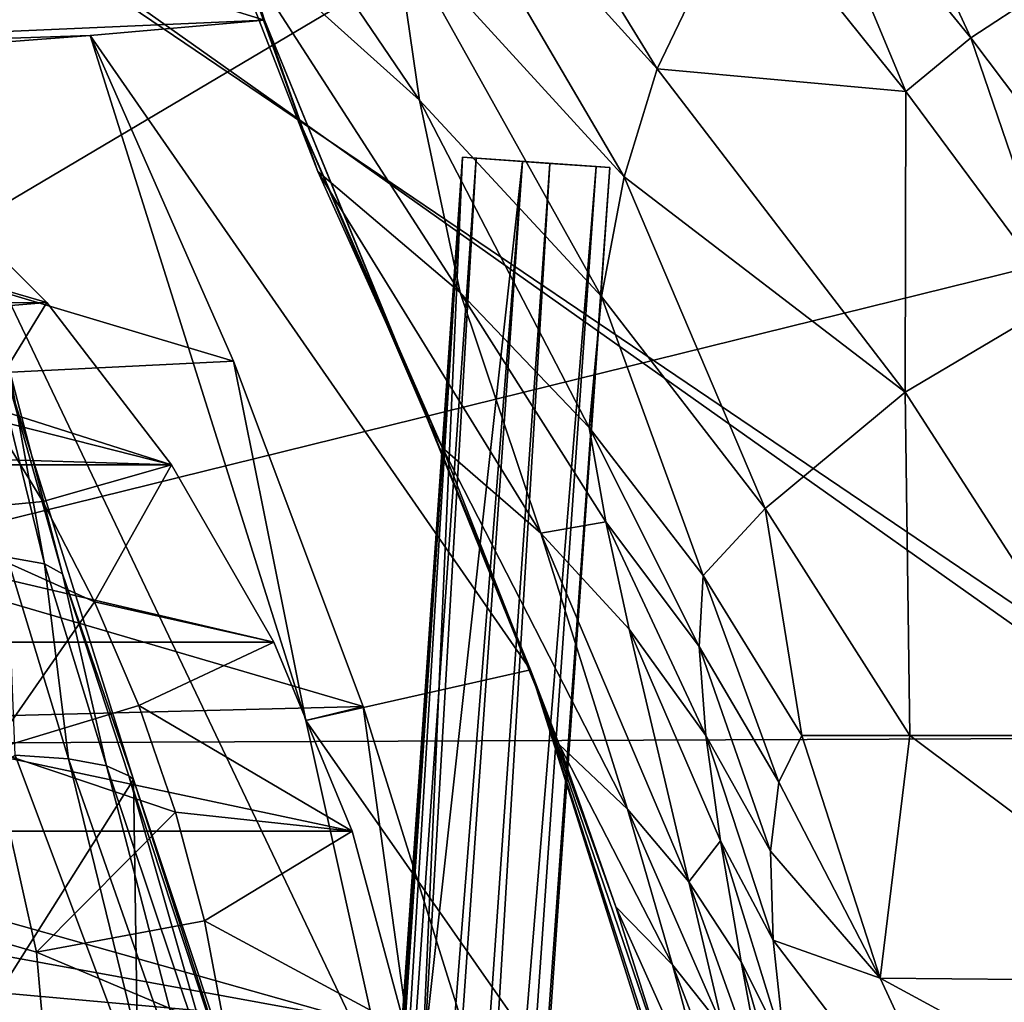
# Model space of a CAD drawing. Header units: metres. Extents: x 0 to 903, y -903 to 0.
# Tile 28 of 253: x 95 to 158, y -326 to -264. Entities that reach past the tile are written whole.
import ezdxf

# ---------------------------------------------------------------- set-up
doc = ezdxf.new("R2010")
doc.units = ezdxf.units.M

msp = doc.modelspace()

# ---------------------------------------------------------------- linework, layer by layer
at = {"layer": 'top'}
for points in [[(135.641937, -266.663818, 456.405334), (118.269089, -247.476913, 452.187042), (118.387329, -238.560318, 480.707062)], [(135.641937, -266.663818, 456.405334), (118.387329, -238.560318, 480.707062), (141.133286, -255.237625, 512.857849)], [(35.76218, -309.819092, 661.837402), (181.154114, -273.930634, 658.030212), (152.154388, -240.85585, 658.789612)], [(47.014355, -279.947052, 661.542725), (35.76218, -309.819092, 661.837402), (152.154388, -240.85585, 658.789612)], [(152.154388, -240.85585, 658.789612), (75.321487, -242.681458, 660.801575), (47.014355, -279.947052, 661.542725)], [(181.154114, -273.930634, 658.030212), (175.025436, -266.52301, 627.738831), (152.154388, -240.85585, 658.789612)], [(175.025436, -266.52301, 627.738831), (168.024017, -258.34729, 627.738831), (152.154388, -240.85585, 658.789612)], [(51.56432, -245.317902, 228.596802), (103.940552, -242.650131, 237.516327), (110.645126, -263.57016, 244.626434)], [(107.859802, -257.289978, 392.091766), (102.979958, -242.837982, 419.655731), (120.507317, -268.663788, 396.536804)], [(120.507317, -268.663788, 396.536804), (102.979958, -242.837982, 419.655731), (118.892288, -257.528198, 424.103149)], [(110.645126, -263.57016, 244.626434), (103.940552, -242.650131, 237.516327), (106.207016, -251.380814, 324.41684)], [(51.564274, -266.150391, 234.471405), (51.56432, -245.317902, 228.596802), (110.645126, -263.57016, 244.626434)], [(135.641937, -266.663818, 456.405334), (133.541519, -273.544037, 428.538879), (118.269089, -247.476913, 452.187042)], [(133.541519, -273.544037, 428.538879), (118.892288, -257.528198, 424.103149), (118.269089, -247.476913, 452.187042)], [(155.618774, -264.694885, 542.663818), (144.240845, -250.743134, 541.375), (147.443512, -247.087906, 570.045776)], [(159.82811, -261.919159, 570.942078), (155.618774, -264.694885, 542.663818), (147.443512, -247.087906, 570.045776)], [(151.477692, -268.110504, 514.487366), (141.133286, -255.237625, 512.857849), (144.240845, -250.743134, 541.375)], [(155.618774, -264.694885, 542.663818), (151.477692, -268.110504, 514.487366), (144.240845, -250.743134, 541.375)], [(107.859802, -257.289978, 392.091766), (114.029503, -273.212372, 365.419128), (106.207016, -251.380814, 324.41684)], [(114.029503, -273.212372, 365.419128), (113.079422, -270.479858, 324.41684), (106.207016, -251.380814, 324.41684)], [(106.207016, -251.380814, 324.41684), (113.079422, -270.479858, 324.41684), (110.645126, -263.57016, 244.626434)], [(151.477692, -268.110504, 514.487366), (135.641937, -266.663818, 456.405334), (141.133286, -255.237625, 512.857849)], [(114.029503, -273.212372, 365.419128), (107.859802, -257.289978, 392.091766), (123.089821, -280.902405, 369.59729)], [(123.089821, -280.902405, 369.59729), (107.859802, -257.289978, 392.091766), (120.507317, -268.663788, 396.536804)], [(120.507317, -268.663788, 396.536804), (118.892288, -257.528198, 424.103149), (132.099258, -281.153229, 400.969513)], [(118.892288, -257.528198, 424.103149), (133.541519, -273.544037, 428.538879), (132.099258, -281.153229, 400.969513)], [(159.82811, -261.919159, 570.942078), (166.452042, -279.089264, 543.951294), (155.618774, -264.694885, 542.663818)], [(51.564274, -266.150391, 234.471405), (110.645126, -263.57016, 244.626434), (99.550575, -264.548676, 242.856384)], [(99.550575, -264.548676, 242.856384), (110.645126, -263.57016, 244.626434), (127.584183, -304.923157, 256.257996)], [(113.079422, -270.479858, 324.41684), (121.064362, -289.070953, 324.41684), (110.645126, -263.57016, 244.626434)], [(110.645126, -263.57016, 244.626434), (121.064362, -289.070953, 324.41684), (127.584183, -304.923157, 256.257996)], [(51.56427, -268.185822, 235.04538), (51.564274, -266.150391, 234.471405), (99.550575, -264.548676, 242.856384)], [(51.56427, -268.185822, 235.04538), (99.550575, -264.548676, 242.856384), (108.671013, -285.288116, 229.946457)], [(113.267792, -308.156891, 254.256638), (108.671013, -285.288116, 229.946457), (99.550575, -264.548676, 242.856384)], [(113.267792, -308.156891, 254.256638), (99.550575, -264.548676, 242.856384), (127.584183, -304.923157, 256.257996)], [(155.618774, -264.694885, 542.663818), (161.315369, -281.394989, 516.115173), (151.477692, -268.110504, 514.487366)], [(166.452042, -279.089264, 543.951294), (161.315369, -281.394989, 516.115173), (155.618774, -264.694885, 542.663818)], [(151.422043, -287.255005, 460.617676), (133.541519, -273.544037, 428.538879), (135.641937, -266.663818, 456.405334)], [(151.477692, -268.110504, 514.487366), (151.422043, -287.255005, 460.617676), (135.641937, -266.663818, 456.405334)], [(51.564365, -288.105225, 222.078217), (51.56427, -268.185822, 235.04538), (108.671013, -285.288116, 229.946457)], [(161.315369, -281.394989, 516.115173), (151.422043, -287.255005, 460.617676), (151.477692, -268.110504, 514.487366)], [(132.099258, -281.153229, 400.969513), (131.303055, -289.497742, 373.763184), (120.507317, -268.663788, 396.536804)], [(131.303055, -289.497742, 373.763184), (123.089821, -280.902405, 369.59729), (120.507317, -268.663788, 396.536804)], [(114.029503, -273.212372, 365.419128), (121.969086, -290.794067, 340.890442), (113.079422, -270.479858, 324.41684)], [(121.969086, -290.794067, 340.890442), (121.064362, -289.070953, 324.41684), (113.079422, -270.479858, 324.41684)], [(64.923866, -272.298004, 1949.958984), (96.784805, -281.539154, 1965.748413), (64.134239, -281.554199, 1946.894287)], [(87.546196, -272.2883, 1963.023438), (96.784805, -281.539154, 1965.748413), (64.923866, -272.298004, 1949.958984)], [(87.546196, -272.2883, 1963.023438), (88.591293, -282.215485, 1992.171997), (96.784805, -281.539154, 1965.748413)], [(121.969086, -290.794067, 340.890442), (114.029503, -273.212372, 365.419128), (128.241486, -296.218445, 344.45343)], [(128.241486, -296.218445, 344.45343), (114.029503, -273.212372, 365.419128), (123.089821, -280.902405, 369.59729)], [(207.702347, -309.111755, 657.334961), (181.154114, -273.930634, 658.030212), (35.76218, -309.819092, 661.837402)], [(132.099258, -281.153229, 400.969513), (133.541519, -273.544037, 428.538879), (142.525253, -294.668427, 405.397247)], [(133.541519, -273.544037, 428.538879), (151.422043, -287.255005, 460.617676), (142.525253, -294.668427, 405.397247)], [(128.241486, -296.218445, 344.45343), (123.089821, -280.902405, 369.59729), (132.379745, -295.49884, 360.715729)], [(132.379745, -295.49884, 360.715729), (123.089821, -280.902405, 369.59729), (131.303055, -289.497742, 373.763184)], [(138.570328, -298.926239, 377.92511), (131.303055, -289.497742, 373.763184), (132.099258, -281.153229, 400.969513)], [(142.525253, -294.668427, 405.397247), (138.570328, -298.926239, 377.92511), (132.099258, -281.153229, 400.969513)], [(161.315369, -281.394989, 516.115173), (165.512878, -309.104645, 464.818054), (151.422043, -287.255005, 460.617676)], [(64.134239, -281.554199, 1946.894287), (104.718575, -291.887726, 1968.632446), (63.251045, -290.615204, 1944.844727)], [(96.784805, -281.539154, 1965.748413), (104.718575, -291.887726, 1968.632446), (64.134239, -281.554199, 1946.894287)], [(88.591293, -282.215485, 1992.171997), (92.77404, -288.07254, 1993.165161), (96.784805, -281.539154, 1965.748413)], [(96.784805, -281.539154, 1965.748413), (92.77404, -288.07254, 1993.165161), (104.718575, -291.887726, 1968.632446)], [(93.434227, -285.167175, 1563.165894), (96.625847, -298.176788, 1565.871704), (94.254608, -297.748077, 1545.392334)], [(93.434227, -285.167175, 1563.165894), (94.353119, -285.690002, 1585.095947), (96.625847, -298.176788, 1565.871704)], [(51.564365, -288.105225, 222.078217), (108.671013, -285.288116, 229.946457), (116.912209, -307.2565, 218.57164)], [(94.13549, -285.901001, 1606.012329), (97.778793, -298.815125, 1586.467041), (94.353119, -285.690002, 1585.095947)], [(94.353119, -285.690002, 1585.095947), (97.778793, -298.815125, 1586.467041), (96.625847, -298.176788, 1565.871704)], [(116.912209, -307.2565, 218.57164), (108.671013, -285.288116, 229.946457), (113.267792, -308.156891, 254.256638)], [(102.299171, -311.90625, 1605.779053), (94.13549, -285.901001, 1606.012329), (65.81794, -369.758789, 1606.712402)], [(94.13549, -285.901001, 1606.012329), (102.299171, -311.90625, 1605.779053), (97.778793, -298.815125, 1586.467041)], [(151.422043, -287.255005, 460.617676), (151.719986, -309.104675, 409.813141), (142.525253, -294.668427, 405.397247)], [(165.512878, -309.104645, 464.818054), (151.719986, -309.104675, 409.813141), (151.422043, -287.255005, 460.617676)], [(51.564468, -308.948242, 210.65741), (51.564365, -288.105225, 222.078217), (116.912209, -307.2565, 218.57164)], [(96.519493, -294.209839, 1994.215942), (92.77404, -288.07254, 1993.165161), (87.525162, -295.088989, 2019.647827)], [(92.77404, -288.07254, 1993.165161), (96.519493, -294.209839, 1994.215942), (104.718575, -291.887726, 1968.632446)], [(121.064362, -289.070953, 324.41684), (129.399902, -309.686249, 317.577972), (127.584183, -304.923157, 256.257996)], [(121.969086, -290.794067, 340.890442), (129.399902, -309.686249, 317.577972), (121.064362, -289.070953, 324.41684)], [(132.379745, -295.49884, 360.715729), (131.303055, -289.497742, 373.763184), (138.324127, -303.454712, 364.55896)], [(131.303055, -289.497742, 373.763184), (138.570328, -298.926239, 377.92511), (138.324127, -303.454712, 364.55896)], [(104.718575, -291.887726, 1968.632446), (63.092377, -291.88501, 1944.599854), (63.251045, -290.615204, 1944.844727)], [(129.399902, -309.686249, 317.577972), (121.969086, -290.794067, 340.890442), (133.759689, -313.79834, 320.763885)], [(133.759689, -313.79834, 320.763885), (121.969086, -290.794067, 340.890442), (128.241486, -296.218445, 344.45343)], [(111.231911, -303.167694, 1971.581177), (59.601357, -303.167969, 1941.772217), (63.092377, -291.88501, 1944.599854)], [(104.718575, -291.887726, 1968.632446), (111.231911, -303.167694, 1971.581177), (63.092377, -291.88501, 1944.599854)], [(104.718575, -291.887726, 1968.632446), (96.519493, -294.209839, 1994.215942), (99.810318, -300.595734, 1995.312622)], [(99.810318, -300.595734, 1995.312622), (111.231911, -303.167694, 1971.581177), (104.718575, -291.887726, 1968.632446)], [(96.519493, -294.209839, 1994.215942), (87.525162, -295.088989, 2019.647827), (99.810318, -300.595734, 1995.312622)], [(99.810318, -300.595734, 1995.312622), (87.525162, -295.088989, 2019.647827), (93.247551, -310.039093, 2020.918091)], [(142.525253, -294.668427, 405.397247), (144.842346, -309.104706, 382.076416), (138.570328, -298.926239, 377.92511)], [(151.719986, -309.104675, 409.813141), (144.842346, -309.104706, 382.076416), (142.525253, -294.668427, 405.397247)], [(133.863602, -302.345581, 348.005005), (128.241486, -296.218445, 344.45343), (132.379745, -295.49884, 360.715729)], [(138.324127, -303.454712, 364.55896), (138.748688, -309.11972, 351.554291), (132.379745, -295.49884, 360.715729)], [(138.748688, -309.11972, 351.554291), (133.863602, -302.345581, 348.005005), (132.379745, -295.49884, 360.715729)], [(133.863602, -302.345581, 348.005005), (137.649216, -318.424469, 323.938995), (128.241486, -296.218445, 344.45343)], [(137.649216, -318.424469, 323.938995), (133.759689, -313.79834, 320.763885), (128.241486, -296.218445, 344.45343)], [(94.254608, -297.748077, 1545.392334), (98.152069, -310.602661, 1549.077271), (94.767845, -310.35675, 1529.938843)], [(94.254608, -297.748077, 1545.392334), (96.625847, -298.176788, 1565.871704), (98.152069, -310.602661, 1549.077271)], [(96.625847, -298.176788, 1565.871704), (100.57795, -311.040833, 1568.351074), (98.152069, -310.602661, 1549.077271)], [(96.625847, -298.176788, 1565.871704), (97.778793, -298.815125, 1586.467041), (100.57795, -311.040833, 1568.351074)], [(97.778793, -298.815125, 1586.467041), (101.995674, -311.68454, 1587.721069), (100.57795, -311.040833, 1568.351074)], [(102.299171, -311.90625, 1605.779053), (101.995674, -311.68454, 1587.721069), (97.778793, -298.815125, 1586.467041)], [(138.570328, -298.926239, 377.92511), (143.386978, -312.076172, 368.392639), (138.324127, -303.454712, 364.55896)], [(144.842346, -309.104706, 382.076416), (143.386978, -312.076172, 368.392639), (138.570328, -298.926239, 377.92511)], [(93.247551, -310.039093, 2020.918091), (102.631332, -307.197815, 1996.443726), (99.810318, -300.595734, 1995.312622)], [(102.631332, -307.197815, 1996.443726), (111.231911, -303.167694, 1971.581177), (99.810318, -300.595734, 1995.312622)], [(138.748688, -309.11972, 351.554291), (139.671417, -315.806549, 339.028412), (133.863602, -302.345581, 348.005005)], [(139.671417, -315.806549, 339.028412), (137.649216, -318.424469, 323.938995), (133.863602, -302.345581, 348.005005)], [(116.225586, -315.203613, 1974.506104), (50.59227, -315.200043, 1936.612549), (59.601357, -303.167969, 1941.772217)], [(111.231911, -303.167694, 1971.581177), (116.225586, -315.203613, 1974.506104), (59.601357, -303.167969, 1941.772217)], [(116.225586, -315.203613, 1974.506104), (111.231911, -303.167694, 1971.581177), (102.631332, -307.197815, 1996.443726)], [(143.386978, -312.076172, 368.392639), (142.861771, -316.476959, 355.095032), (138.324127, -303.454712, 364.55896)], [(138.324127, -303.454712, 364.55896), (142.861771, -316.476959, 355.095032), (138.748688, -309.11972, 351.554291)], [(113.267792, -308.156891, 254.256638), (127.584183, -304.923157, 256.257996), (141.226334, -348.129944, 265.090027)], [(127.584183, -304.923157, 256.257996), (129.399902, -309.686249, 317.577972), (133.006577, -320.024689, 306.739868)], [(133.006577, -320.024689, 306.739868), (136.622894, -331.430328, 297.04657), (127.584183, -304.923157, 256.257996)], [(136.622894, -331.430328, 297.04657), (140.138229, -343.84494, 288.651123), (127.584183, -304.923157, 256.257996)], [(127.584183, -304.923157, 256.257996), (140.138229, -343.84494, 288.651123), (141.226334, -348.129944, 265.090027)], [(51.564468, -308.948242, 210.65741), (116.912209, -307.2565, 218.57164), (123.823822, -329.310181, 209.202545)], [(104.969437, -313.983032, 1997.598267), (102.631332, -307.197815, 1996.443726), (93.247551, -310.039093, 2020.918091)], [(104.969437, -313.983032, 1997.598267), (116.225586, -315.203613, 1974.506104), (102.631332, -307.197815, 1996.443726)], [(123.336311, -353.440033, 262.541229), (116.912209, -307.2565, 218.57164), (113.267792, -308.156891, 254.256638)], [(123.336311, -353.440033, 262.541229), (123.823822, -329.310181, 209.202545), (116.912209, -307.2565, 218.57164)], [(123.336311, -353.440033, 262.541229), (113.267792, -308.156891, 254.256638), (141.226334, -348.129944, 265.090027)], [(51.564575, -330.615753, 200.891068), (51.564468, -308.948242, 210.65741), (123.823822, -329.310181, 209.202545)], [(58.565701, -570.15863, 661.240173), (207.702347, -309.111755, 657.334961), (35.76218, -309.819092, 661.837402)], [(58.565701, -570.15863, 661.240173), (207.702347, -584.097839, 657.334961), (207.702347, -309.111755, 657.334961)], [(142.861771, -316.476959, 355.095032), (143.034058, -322.136627, 342.335907), (138.748688, -309.11972, 351.554291)], [(138.748688, -309.11972, 351.554291), (143.034058, -322.136627, 342.335907), (139.671417, -315.806549, 339.028412)], [(143.386978, -312.076172, 368.392639), (144.842346, -309.104706, 382.076416), (149.836288, -324.555908, 365.081757)], [(144.842346, -309.104706, 382.076416), (151.719986, -309.104675, 409.813141), (149.836288, -324.555908, 365.081757)], [(149.836288, -324.555908, 365.081757), (151.719986, -309.104675, 409.813141), (172.646378, -324.773163, 455.247742)], [(151.719986, -309.104675, 409.813141), (165.512878, -309.104645, 464.818054), (172.646378, -324.773163, 455.247742)], [(51.564709, -362.278748, 2034.584595), (97.270164, -336.026031, 2023.669922), (51.564449, -310.038391, 2028.267822)], [(97.270164, -336.026031, 2023.669922), (96.118294, -322.910065, 2022.205322), (51.564449, -310.038391, 2028.267822)], [(51.564449, -310.038391, 2028.267822), (96.118294, -322.910065, 2022.205322), (93.247551, -310.039093, 2020.918091)], [(96.118294, -322.910065, 2022.205322), (104.969437, -313.983032, 1997.598267), (93.247551, -310.039093, 2020.918091)], [(133.006577, -320.024689, 306.739868), (129.399902, -309.686249, 317.577972), (136.624878, -323.706421, 309.830658)], [(136.624878, -323.706421, 309.830658), (129.399902, -309.686249, 317.577972), (133.759689, -313.79834, 320.763885)], [(104.384018, -336.018341, 1538.417725), (55.797028, -333.651184, 1510.039795), (94.767845, -310.35675, 1529.938843)], [(94.767845, -310.35675, 1529.938843), (98.152069, -310.602661, 1549.077271), (104.384018, -336.018341, 1538.417725)], [(98.152069, -310.602661, 1549.077271), (107.168266, -336.327271, 1555.495117), (104.384018, -336.018341, 1538.417725)], [(98.152069, -310.602661, 1549.077271), (100.57795, -311.040833, 1568.351074), (107.168266, -336.327271, 1555.495117)], [(100.57795, -311.040833, 1568.351074), (109.205345, -336.76712, 1572.676147), (107.168266, -336.327271, 1555.495117)], [(100.57795, -311.040833, 1568.351074), (101.995674, -311.68454, 1587.721069), (109.205345, -336.76712, 1572.676147)], [(106.263069, -579.41748, 1605.699219), (102.299171, -311.90625, 1605.779053), (65.81794, -369.758789, 1606.712402)], [(101.995674, -311.68454, 1587.721069), (110.476547, -337.340118, 1589.921021), (109.205345, -336.76712, 1572.676147)], [(101.995674, -311.68454, 1587.721069), (102.299171, -311.90625, 1605.779053), (110.476547, -337.340118, 1589.921021)], [(110.913132, -337.780426, 1605.550781), (102.299171, -311.90625, 1605.779053), (106.263069, -579.41748, 1605.699219)], [(102.299171, -311.90625, 1605.779053), (110.913132, -337.780426, 1605.550781), (110.476547, -337.340118, 1589.921021)], [(149.836288, -324.555908, 365.081757), (142.861771, -316.476959, 355.095032), (143.386978, -312.076172, 368.392639)], [(106.813599, -320.917572, 1998.766235), (104.969437, -313.983032, 1997.598267), (96.118294, -322.910065, 2022.205322)], [(116.225586, -315.203613, 1974.506104), (104.969437, -313.983032, 1997.598267), (106.813599, -320.917572, 1998.766235)], [(136.624878, -323.706421, 309.830658), (133.759689, -313.79834, 320.763885), (139.855301, -327.814789, 312.910919)], [(133.759689, -313.79834, 320.763885), (137.649216, -318.424469, 323.938995), (139.855301, -327.814789, 312.910919)], [(119.616325, -327.809082, 1977.327515), (42.547646, -320.8797, 1932.260986), (50.59227, -315.200043, 1936.612549)], [(116.225586, -315.203613, 1974.506104), (119.616325, -327.809082, 1977.327515), (50.59227, -315.200043, 1936.612549)], [(119.616325, -327.809082, 1977.327515), (116.225586, -315.203613, 1974.506104), (106.813599, -320.917572, 1998.766235)], [(140.994278, -323.523773, 327.112671), (137.649216, -318.424469, 323.938995), (139.671417, -315.806549, 339.028412)], [(143.034058, -322.136627, 342.335907), (143.772125, -329.049408, 330.279114), (139.671417, -315.806549, 339.028412)], [(139.671417, -315.806549, 339.028412), (143.772125, -329.049408, 330.279114), (140.994278, -323.523773, 327.112671)], [(143.034058, -322.136627, 342.335907), (142.861771, -316.476959, 355.095032), (149.836288, -324.555908, 365.081757)], [(139.855301, -327.814789, 312.910919), (137.649216, -318.424469, 323.938995), (142.630219, -332.315796, 315.989868)], [(137.649216, -318.424469, 323.938995), (140.994278, -323.523773, 327.112671), (142.630219, -332.315796, 315.989868)], [(136.622894, -331.430328, 297.04657), (133.006577, -320.024689, 306.739868), (139.574203, -334.688568, 299.994354)], [(139.574203, -334.688568, 299.994354), (133.006577, -320.024689, 306.739868), (136.624878, -323.706421, 309.830658)], [(119.616325, -327.809082, 1977.327515), (32.95829, -327.814423, 1927.295898), (42.547646, -320.8797, 1932.260986)], [(108.154839, -327.967041, 1999.937988), (106.813599, -320.917572, 1998.766235), (96.118294, -322.910065, 2022.205322)], [(119.616325, -327.809082, 1977.327515), (106.813599, -320.917572, 1998.766235), (108.154839, -327.967041, 1999.937988)], [(157.586411, -341.236298, 363.115509), (143.772125, -329.049408, 330.279114), (143.034058, -322.136627, 342.335907)], [(157.586411, -341.236298, 363.115509), (143.034058, -322.136627, 342.335907), (149.836288, -324.555908, 365.081757)], [(96.118294, -322.910065, 2022.205322), (97.270164, -336.026031, 2023.669922), (108.154839, -327.967041, 1999.937988)], [(139.574203, -334.688568, 299.994354), (136.624878, -323.706421, 309.830658), (142.214203, -338.291931, 302.932007)], [(136.624878, -323.706421, 309.830658), (139.855301, -327.814789, 312.910919), (142.214203, -338.291931, 302.932007)], [(143.772125, -329.049408, 330.279114), (144.932159, -337.170227, 319.061798), (140.994278, -323.523773, 327.112671)], [(140.994278, -323.523773, 327.112671), (144.932159, -337.170227, 319.061798), (142.630219, -332.315796, 315.989868)], [(157.586411, -341.236298, 363.115509), (149.836288, -324.555908, 365.081757), (180.567749, -341.221985, 453.232239)], [(149.836288, -324.555908, 365.081757), (172.646378, -324.773163, 455.247742), (180.567749, -341.221985, 453.232239)]]:
    msp.add_3dface(points, dxfattribs=at)
at = {"layer": 'top0123413'}
for points in [[(599.026855, -599.023621, 106.499786), (74.938576, -244.304413, 117.34655), (244.305359, -74.93528, 117.346581)], [(76.680428, -244.304428, 120.325508), (592.962036, -609.72644, 109.443001), (244.305359, -76.679497, 120.325508)], [(599.026855, -599.023621, 106.499786), (78.807236, -783.456238, 110.644272), (74.938576, -244.304413, 117.34655)], [(592.962036, -609.72644, 109.443001), (76.680428, -244.304428, 120.325508), (350.77301, -819.803528, 109.839348)], [(76.680428, -244.304428, 120.325508), (80.562805, -785.039307, 113.603523), (350.77301, -819.803528, 109.839348)]]:
    msp.add_3dface(points, dxfattribs=at)
at = {"layer": 'top0123419'}
for points in [[(95.34214, -671.325317, 1629.041138), (123.244728, -272.299683, 1629.041138), (99.747734, -611.486877, 1628.526367)], [(123.244728, -272.299683, 1629.041138), (95.34214, -671.325317, 1629.041138), (96.20826, -671.385864, 1633.96521)], [(124.110855, -272.36026, 1633.96521), (123.244728, -272.299683, 1629.041138), (96.20826, -671.385864, 1633.96521)], [(124.110855, -272.36026, 1633.96521), (96.20826, -671.385864, 1633.96521), (100.895279, -671.713623, 1635.675293)], [(99.163025, -671.592468, 1625.827271), (127.06562, -272.566864, 1625.827271), (131.75264, -272.894623, 1627.537354)], [(99.163025, -671.592468, 1625.827271), (122.336266, -332.38266, 1625.9552), (127.06562, -272.566864, 1625.827271)], [(123.244728, -272.299683, 1629.041138), (119.279549, -332.168915, 1628.526367), (99.747734, -611.486877, 1628.526367)], [(128.797867, -272.687988, 1635.675293), (124.110855, -272.36026, 1633.96521), (100.895279, -671.713623, 1635.675293)], [(123.244728, -272.299683, 1629.041138), (119.688843, -330.780273, 1627.986938), (119.279549, -332.168915, 1628.526367)], [(120.679771, -330.261963, 1626.921021), (119.688843, -330.780273, 1627.986938), (123.244728, -272.299683, 1629.041138)], [(127.06562, -272.566864, 1625.827271), (120.679771, -330.261963, 1626.921021), (123.244728, -272.299683, 1629.041138)], [(122.336266, -332.38266, 1625.9552), (120.679771, -330.261963, 1626.921021), (127.06562, -272.566864, 1625.827271)], [(131.75264, -272.894623, 1627.537354), (123.244728, -272.299683, 1629.041138), (132.618759, -272.95517, 1632.461426)], [(123.244728, -272.299683, 1629.041138), (124.110855, -272.36026, 1633.96521), (132.618759, -272.95517, 1632.461426)], [(131.75264, -272.894623, 1627.537354), (127.06562, -272.566864, 1625.827271), (123.244728, -272.299683, 1629.041138)], [(132.618759, -272.95517, 1632.461426), (124.110855, -272.36026, 1633.96521), (128.797867, -272.687988, 1635.675293)], [(103.850044, -671.920227, 1627.537354), (99.163025, -671.592468, 1625.827271), (131.75264, -272.894623, 1627.537354)], [(128.797867, -272.687988, 1635.675293), (100.895279, -671.713623, 1635.675293), (104.716171, -671.980774, 1632.461426)], [(103.850044, -671.920227, 1627.537354), (131.75264, -272.894623, 1627.537354), (132.618759, -272.95517, 1632.461426)], [(104.716171, -671.980774, 1632.461426), (103.850044, -671.920227, 1627.537354), (132.618759, -272.95517, 1632.461426)], [(132.618759, -272.95517, 1632.461426), (128.797867, -272.687988, 1635.675293), (104.716171, -671.980774, 1632.461426)]]:
    msp.add_3dface(points, dxfattribs=at)
at = {"layer": 'top0123421'}
for points in [[(142.00235, -216.695145, 1822.432251), (206.797089, -266.098022, 1946.276245), (209.537292, -262.620544, 1951.474365)], [(206.797089, -266.098022, 1946.276245), (142.00235, -216.695145, 1822.432251), (206.784882, -266.562469, 1946.052246)], [(142.00235, -216.695145, 1822.432251), (142.82843, -220.714661, 1820.360352), (206.784882, -266.562469, 1946.052246)], [(206.784882, -266.562469, 1946.052246), (142.82843, -220.714661, 1820.360352), (207.738678, -271.791534, 1942.508301)], [(142.82843, -220.714661, 1820.360352), (145.601959, -224.445755, 1817.338501), (207.738678, -271.791534, 1942.508301)], [(207.738678, -271.791534, 1942.508301), (145.601959, -224.445755, 1817.338501), (210.163605, -275.132813, 1938.293579)], [(145.601959, -224.445755, 1817.338501), (149.828873, -226.311584, 1814.272827), (210.163605, -275.132813, 1938.293579)], [(153.884613, -226.19043, 1812.10144), (157.897018, -224.569611, 1810.557983), (222.336121, -277.569214, 1932.990601)], [(149.828873, -226.311584, 1814.272827), (153.884613, -226.19043, 1812.10144), (213.1996, -276.546234, 1934.21936)], [(213.1996, -276.546234, 1934.21936), (153.884613, -226.19043, 1812.10144), (222.336121, -277.569214, 1932.990601)], [(210.163605, -275.132813, 1938.293579), (149.828873, -226.311584, 1814.272827), (213.1996, -276.546234, 1934.21936)]]:
    msp.add_3dface(points, dxfattribs=at)

doc.saveas('drawing.dxf')
